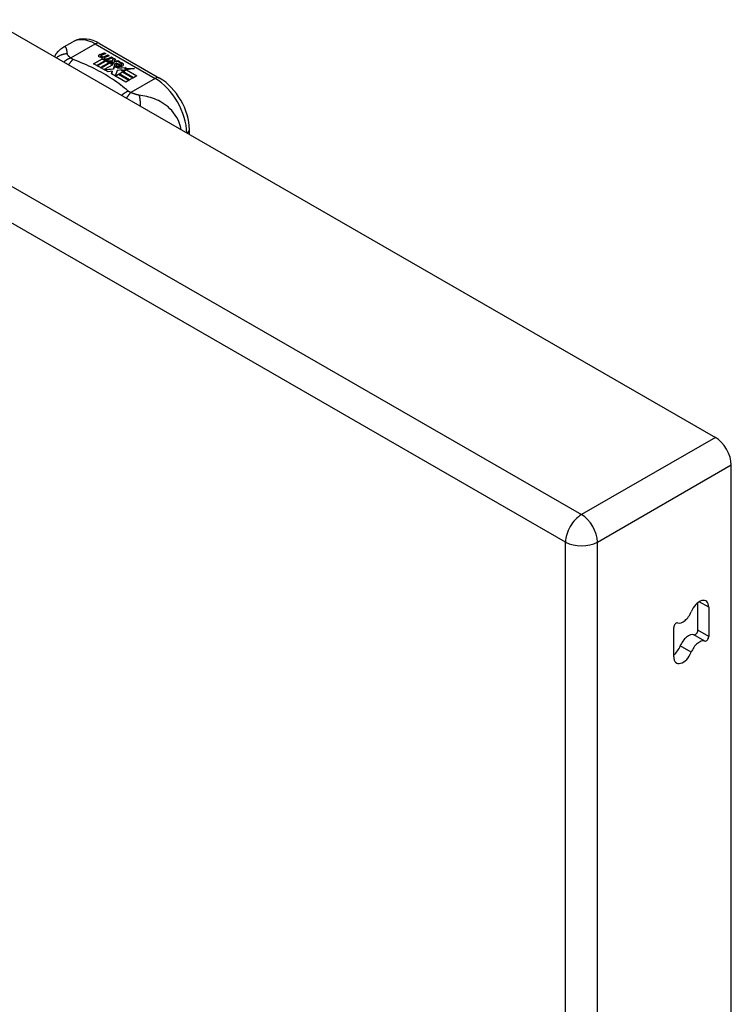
# Model space of a CAD drawing. Header units: inches. Extents: x 581 to 683, y 225 to 315.
# Tile 79 of 89: x 680.05 to 683.19, y 254.32 to 258.66. Entities that reach past the tile are written whole.
import ezdxf

# ---------------------------------------------------------------- set-up
doc = ezdxf.new("R2010")
doc.units = ezdxf.units.IN
doc.header["$MEASUREMENT"] = 0
doc.layers.add('Visible Edges(ANSI)', color=7, linetype='Continuous', lineweight=25)
doc.layers.add('Visible Tangent Edges(ANSI)', color=7, linetype='Continuous', lineweight=25)

msp = doc.modelspace()

# ---------------------------------------------------------------- linework, layer by layer
at = {"layer": 'Visible Edges(ANSI)'}
for p, q in [((632.4857, 285.9742), (683.1181, 256.817)), ((680.2457, 258.5376), (680.2858, 258.5607)), ((680.4037, 258.553), (680.6682, 258.4007)), ((680.405, 258.5045), (680.4243, 258.512)), ((680.4243, 258.5103), (680.405, 258.5028)), ((680.4082, 258.4977), (680.4082, 258.4961)), ((680.4305, 258.5084), (680.4114, 258.5007)), ((680.4168, 258.4949), (680.4168, 258.4933)), ((680.4168, 258.4933), (680.4168, 258.4917)), ((680.4243, 258.512), (680.4305, 258.5084)), ((680.4243, 258.512), (680.4243, 258.5103)), ((680.4289, 258.5077), (680.4243, 258.5103)), ((680.4464, 258.4993), (680.4272, 258.4916)), ((680.4277, 258.4978), (680.4402, 258.5029)), ((680.4402, 258.5012), (680.4277, 258.4962)), ((680.4277, 258.4978), (680.4277, 258.4962)), ((680.4624, 258.4901), (680.4321, 258.4779)), ((680.4402, 258.5029), (680.4464, 258.4993)), ((680.4402, 258.5029), (680.4402, 258.5012)), ((680.4447, 258.4986), (680.4402, 258.5012)), ((680.4437, 258.4886), (680.4561, 258.4937)), ((680.4561, 258.492), (680.4437, 258.487)), ((680.4561, 258.4937), (680.4624, 258.4901)), ((680.4561, 258.4937), (680.4561, 258.492)), ((680.4607, 258.4894), (680.4561, 258.492)), ((680.3774, 258.4639), (680.4148, 258.4855)), ((680.3914, 258.4559), (680.3774, 258.4639)), ((680.4148, 258.4839), (680.3788, 258.4631)), ((680.4295, 258.4778), (680.3914, 258.4559)), ((680.3933, 258.4547), (680.4315, 258.4767)), ((680.4073, 258.4467), (680.3933, 258.4547)), ((680.4315, 258.475), (680.3948, 258.4539)), ((680.4503, 258.4714), (680.4073, 258.4467)), ((680.4093, 258.4455), (680.4558, 258.4723)), ((680.4538, 258.4695), (680.4107, 258.4447)), ((680.4148, 258.4855), (680.4148, 258.4839)), ((680.4268, 258.4827), (680.4237, 258.4812)), ((680.4237, 258.4812), (680.4295, 258.4778)), ((680.4237, 258.4812), (680.4237, 258.4795)), ((680.4281, 258.477), (680.4237, 258.4795)), ((680.424, 258.4886), (680.424, 258.4869)), ((680.4616, 258.4593), (680.4241, 258.4377)), ((680.4267, 258.481), (680.4316, 258.4833)), ((680.4321, 258.4779), (680.4267, 258.481)), ((680.4316, 258.4817), (680.4283, 258.4801)), ((680.4316, 258.4833), (680.4303, 258.4841)), ((680.4315, 258.4767), (680.4419, 258.4707)), ((680.4315, 258.4767), (680.4315, 258.475)), ((680.4419, 258.469), (680.4315, 258.475)), ((680.4316, 258.4833), (680.4316, 258.4817)), ((680.4348, 258.4763), (680.4587, 258.4769)), ((680.4425, 258.4719), (680.4348, 258.4763)), ((680.4587, 258.4753), (680.4375, 258.4747)), ((680.4419, 258.4707), (680.4503, 258.4714)), ((680.4419, 258.4707), (680.4419, 258.469)), ((680.447, 258.4695), (680.4419, 258.469)), ((680.4574, 258.4732), (680.4425, 258.4719)), ((680.4558, 258.4723), (680.451, 258.4654)), ((680.451, 258.4654), (680.4616, 258.4593)), ((680.451, 258.4654), (680.451, 258.4638)), ((680.4602, 258.4585), (680.451, 258.4638)), ((680.4534, 258.4656), (680.4584, 258.4727)), ((680.4611, 258.4612), (680.4534, 258.4656)), ((680.4584, 258.471), (680.4543, 258.4651)), ((680.4584, 258.4727), (680.4574, 258.4732)), ((680.4584, 258.4727), (680.4584, 258.471)), ((680.4587, 258.4769), (680.4656, 258.4882)), ((680.4656, 258.4866), (680.4587, 258.4753)), ((680.4587, 258.4769), (680.4587, 258.4753)), ((680.4672, 258.4722), (680.4611, 258.4612)), ((680.4644, 258.4411), (680.4687, 258.4548)), ((680.4687, 258.4532), (680.4644, 258.4395)), ((680.4656, 258.4882), (680.4732, 258.4838)), ((680.4656, 258.4882), (680.4656, 258.4866)), ((680.4724, 258.4827), (680.4656, 258.4866)), ((680.4919, 258.4731), (680.4672, 258.4722)), ((680.4732, 258.4838), (680.4676, 258.4765)), ((680.4676, 258.4765), (680.4687, 258.4758)), ((680.4676, 258.4765), (680.4676, 258.4748)), ((680.4687, 258.4742), (680.4676, 258.4748)), ((680.4687, 258.4758), (680.4843, 258.4774)), ((680.4843, 258.4758), (680.4687, 258.4742)), ((680.4687, 258.4758), (680.4687, 258.4742)), ((680.4687, 258.4548), (680.4687, 258.4532)), ((680.4766, 258.458), (680.4766, 258.4563)), ((680.4802, 258.4669), (680.4802, 258.4653)), ((680.4802, 258.4669), (680.4974, 258.457)), ((680.4974, 258.4554), (680.4802, 258.4653)), ((680.4925, 258.455), (680.4812, 258.4615)), ((680.4843, 258.4774), (680.4919, 258.4731)), ((680.4843, 258.4774), (680.4843, 258.4758)), ((680.4892, 258.473), (680.4843, 258.4758)), ((680.4867, 258.4489), (680.4845, 258.4439)), ((680.4845, 258.4439), (680.5201, 258.4473)), ((680.4889, 258.4684), (680.4932, 258.4709)), ((680.4932, 258.4692), (680.4909, 258.4679)), ((680.4925, 258.455), (680.4925, 258.4533)), ((680.4932, 258.4709), (680.4932, 258.4692)), ((680.4974, 258.457), (680.4974, 258.4554)), ((680.5008, 258.4602), (680.5008, 258.4586)), ((680.5201, 258.4473), (680.5143, 258.4429)), ((680.4409, 258.4274), (680.4093, 258.4455)), ((680.4241, 258.4377), (680.4644, 258.4411)), ((680.4241, 258.4377), (680.4241, 258.437)), ((680.4644, 258.4395), (680.4255, 258.4362)), ((680.4597, 258.4307), (680.4409, 258.4274)), ((680.4557, 258.4188), (680.4597, 258.4307)), ((680.5188, 258.3825), (680.4557, 258.4188)), ((680.4597, 258.429), (680.4562, 258.4185)), ((680.4597, 258.4307), (680.4597, 258.429)), ((680.4644, 258.4411), (680.4644, 258.4395)), ((680.4805, 258.434), (680.4725, 258.4095)), ((680.4725, 258.4095), (680.4874, 258.418)), ((680.4725, 258.4095), (680.4725, 258.4091)), ((680.4874, 258.4164), (680.4737, 258.4085)), ((680.5029, 258.4363), (680.4805, 258.434)), ((680.5176, 258.4454), (680.4845, 258.4422)), ((680.4845, 258.4439), (680.4845, 258.4422)), ((680.4874, 258.418), (680.5339, 258.3912)), ((680.4874, 258.418), (680.4874, 258.4164)), ((680.5325, 258.3904), (680.4874, 258.4164)), ((680.4894, 258.4191), (680.5045, 258.4279)), ((680.5359, 258.3923), (680.4894, 258.4191)), ((680.5045, 258.4262), (680.4908, 258.4183)), ((680.5202, 258.4369), (680.4991, 258.4331)), ((680.4991, 258.4331), (680.5029, 258.4363)), ((680.5029, 258.4347), (680.5016, 258.4335)), ((680.5029, 258.4363), (680.5029, 258.4347)), ((680.5045, 258.4279), (680.551, 258.4011)), ((680.5045, 258.4279), (680.5045, 258.4262)), ((680.5496, 258.4002), (680.5045, 258.4262)), ((680.5066, 258.4291), (680.5202, 258.4369)), ((680.5532, 258.4023), (680.5066, 258.4291)), ((680.5202, 258.4353), (680.508, 258.4283)), ((680.5143, 258.4429), (680.5568, 258.4435)), ((680.5143, 258.4429), (680.5143, 258.4413)), ((680.5469, 258.4417), (680.5143, 258.4413)), ((680.5202, 258.4369), (680.5202, 258.4353)), ((680.5568, 258.4435), (680.5226, 258.4373)), ((680.5226, 258.4373), (680.5683, 258.411)), ((680.5226, 258.4373), (680.5226, 258.4357)), ((680.5669, 258.4102), (680.5226, 258.4357)), ((680.5683, 258.411), (680.5532, 258.4023)), ((680.5339, 258.3912), (680.5188, 258.3825)), ((680.551, 258.4011), (680.5359, 258.3923)), ((680.7992, 258.1523), (680.7992, 258.1737)), ((683.1881, 225.136), (683.1881, 256.6957)), ((683.0403, 255.967), (683.0403, 256.0886)), ((683.0884, 256.0691), (683.0884, 255.9393)), ((682.9342, 255.8499), (682.9342, 255.9797))]:
    msp.add_line(p, q, dxfattribs=at)
at = {"layer": 'Visible Edges(ANSI)', "flags": 128}
for points in [[(680.2043, 258.4949), (680.2121, 258.5075), (680.2218, 258.519), (680.2331, 258.5291), (680.2457, 258.5376)], [(680.4037, 258.553), (680.3897, 258.5603), (680.3753, 258.5661), (680.3605, 258.5703), (680.3454, 258.5728), (680.3301, 258.5733), (680.3148, 258.5715), (680.2999, 258.5673), (680.2858, 258.5607)], [(680.7992, 258.1737), (680.7986, 258.1898), (680.7966, 258.2062), (680.7935, 258.2226), (680.7891, 258.2391), (680.7837, 258.2555), (680.7772, 258.2717), (680.7698, 258.2877), (680.7613, 258.3032), (680.7521, 258.3183), (680.742, 258.3327), (680.7312, 258.3464), (680.7197, 258.3593), (680.7076, 258.3713), (680.6949, 258.3823), (680.6818, 258.3921), (680.6682, 258.4007)]]:
    msp.add_lwpolyline(points, dxfattribs=at)
at = {"layer": 'Visible Edges(ANSI)'}
for centre, major_axis, ratio, start_param, end_param in [((680.4048, 258.4985), (-0.007, 0), 0.575862, 5.820233, 7.062977), ((680.4048, 258.4968), (-0.007, 0), 0.575862, 5.820233, 6.078955), ((680.4158, 258.4953), (0.0192, 0), 0.575862, 2.164208, 2.67864), ((680.4158, 258.4937), (-0.0192, 0), 0.575862, 5.305801, 5.820233), ((680.4115, 258.5022), (-0.0164, 0), 0.575862, 0.779792, 1.90155), ((680.4122, 258.4977), (-0.004, 0), 0.575862, 5.90879, 7.175095), ((680.4122, 258.4961), (-0.004, 0), 0.575862, 0, 0.89191), ((680.4161, 258.4968), (-0.0082, 0), 0.575862, 5.323118, 5.90879), ((680.415, 258.4997), (0.0084, 0), 0.575862, 4.033503, 4.932446), ((680.415, 258.498), (-0.0084, 0), 0.575862, 0.89191, 1.767313), ((680.4202, 258.4894), (-0.00676, 0), 0.575862, 5.794367, 7.059467), ((680.4312, 258.486), (0.0192, 0), 0.575862, 2.419321, 2.652775), ((680.4312, 258.4844), (-0.0192, 0), 0.575862, 5.560914, 5.794367), ((680.4095, 258.5123), (0.031, 0), 0.575862, 4.949028, 5.337665), ((680.4095, 258.5107), (-0.031, 0), 0.575862, 1.80809, 2.196072), ((680.4319, 258.4877), (-0.0082, 0), 0.575862, 5.323254, 5.908937), ((680.4202, 258.4878), (-0.00676, 0), 0.575862, 5.794367, 6.071487), ((680.4264, 258.4919), (0.016, 0), 0.575862, 3.905964, 4.740051), ((680.4264, 258.4903), (-0.016, 0), 0.575862, 0.764371, 1.402544), ((680.4268, 258.4931), (-0.016, 0), 0.575862, 0.776281, 1.787416), ((680.428, 258.4886), (-0.004, 0), 0.575862, 5.908937, 7.173827), ((680.428, 258.4869), (-0.004, 0), 0.575862, 0, 0.890642), ((680.4308, 258.4905), (0.0084, 0), 0.575862, 4.032234, 4.932287), ((680.4308, 258.4889), (-0.0084, 0), 0.575862, 0.890642, 1.484281), ((680.4308, 258.4889), (-0.0084, 0), 0.575862, 1.514337, 1.790695), ((680.4259, 258.5032), (0.031, 0), 0.575862, 4.932287, 5.323254), ((680.4259, 258.5016), (-0.031, 0), 0.575862, 1.790695, 2.181662), ((680.4789, 258.4586), (-0.0101, 0), 0.575862, 5.913952, 6.982716), ((680.4874, 258.4615), (0.022, 0), 0.575862, 3.701478, 4.680599), ((680.4874, 258.4599), (-0.022, 0), 0.575862, 0.559885, 1.507168), ((680.4789, 258.457), (-0.0101, 0), 0.575862, 5.913952, 6.142632), ((680.487, 258.4568), (-0.0188, 0), 0.575862, 5.081623, 5.913952), ((680.487, 258.4552), (-0.0188, 0), 0.575862, 5.081623, 5.913952), ((680.4874, 258.4615), (-0.0199, 0), 0.575862, 0.617996, 1.556283), ((680.483, 258.458), (-0.00637, 0), 0.575862, 4.999578, 6.390788), ((680.4839, 258.458), (-0.0073, 0), 0.575862, 0.107602, 1.123637), ((680.483, 258.4563), (-0.00637, 0), 0.575862, 0, 0.107602), ((680.4839, 258.4564), (-0.0073, 0), 0.575862, 0.107602, 1.123637), ((680.4856, 258.4601), (0.0112, 0), 0.575862, 4.26523, 5.375571), ((680.4856, 258.4584), (0.0112, 0), 0.575862, 4.26523, 5.375571), ((680.4875, 258.4653), (-0.0265, 0), 0.575862, 1.556283, 2.296236), ((680.4811, 258.4575), (0.0205, 0), 0.575862, 0.343453, 1.17916), ((680.4744, 258.4502), (0.0405, 0), 0.575862, 0.638101, 1.087938), ((680.4744, 258.4486), (-0.0405, 0), 0.575862, 3.779694, 4.229531), ((680.4944, 258.4602), (0.0064, 0), 0.575862, 5.210263, 6.626638), ((680.4944, 258.4586), (0.0064, 0), 0.575862, 5.210263, 6.283185), ((680.4963, 258.4596), (0.0132, 0), 0.575862, 5.437829, 6.921287), ((680.4963, 258.4579), (0.0132, 0), 0.575862, 0.108138, 0.638101), ((683.1181, 256.7361), (-0.0494, 0.0858), 0.578093, 3.928925, 5.499721), ((683.0471, 256.0454), (0.0291, 0.0506), 0.578093, 5.495853, 8.113847), ((682.9755, 256.0519), (-0.0291, -0.0506), 0.578093, 0.150729, 1.830662), ((682.9448, 255.9858), (0.0075, 0.013), 0.578093, 0.150729, 2.354261), ((682.999, 255.8948), (0.0291, 0.0506), 0.578093, 0.150729, 1.830662), ((683.0297, 255.9609), (-0.0075, -0.013), 0.578093, 0.150729, 2.354261), ((683.0778, 255.9332), (-0.0075, -0.013), 0.578093, 0.150729, 2.354261), ((682.9274, 255.9014), (0.0291, 0.0506), 0.578093, 4.089929, 4.972255), ((683.0471, 255.8671), (0.0291, 0.0506), 0.578093, 0.150729, 1.830662), ((682.9755, 255.8737), (-0.0291, -0.0506), 0.578093, 5.495853, 8.113847)]:
    msp.add_ellipse(centre, major_axis=major_axis, ratio=ratio, start_param=start_param, end_param=end_param, dxfattribs=at)
at = {"layer": 'Visible Tangent Edges(ANSI)'}
for p, q in [((631.8953, 285.6342), (682.5276, 256.477)), ((682.4576, 256.3557), (631.8253, 285.513)), ((680.2765, 258.4892), (680.384, 258.5511)), ((680.384, 258.5511), (680.6485, 258.3988)), ((680.3986, 258.5003), (680.3986, 258.4986)), ((680.405, 258.5045), (680.405, 258.5028)), ((680.4097, 258.4959), (680.4097, 258.4943)), ((680.4143, 258.4912), (680.4143, 258.4896)), ((680.4255, 258.4868), (680.4255, 258.4852)), ((680.4326, 258.4858), (680.4326, 258.4842)), ((680.4437, 258.4886), (680.4437, 258.487)), ((680.4694, 258.4608), (680.4694, 258.4591)), ((680.4766, 258.4576), (680.4766, 258.4559)), ((680.4807, 258.4542), (680.4807, 258.4526)), ((680.5069, 258.4641), (680.5069, 258.4625)), ((680.6485, 258.3988), (680.541, 258.3369)), ((683.1181, 256.817), (682.5276, 256.477)), ((682.5976, 256.3557), (683.1881, 256.6957)), ((682.4576, 224.7003), (682.4576, 256.3557)), ((682.5976, 224.7003), (682.5976, 256.3557)), ((683.0884, 256.0691), (683.0469, 256.093)), ((683.0715, 255.9197), (683.0234, 255.9474)), ((683.0884, 255.9393), (683.0403, 255.967)), ((683.0113, 255.8704), (682.9632, 255.8981))]:
    msp.add_line(p, q, dxfattribs=at)
at = {"layer": 'Visible Tangent Edges(ANSI)', "flags": 128}
for points in [[(680.2616, 258.5075), (680.2613, 258.5099), (680.261, 258.5123), (680.2607, 258.5146), (680.2604, 258.5168), (680.2601, 258.519), (680.2597, 258.521), (680.2594, 258.523), (680.259, 258.5248), (680.2586, 258.5266), (680.2581, 258.5283), (680.2576, 258.5299), (680.2571, 258.5314), (680.2565, 258.5328), (680.2558, 258.5341), (680.2551, 258.5353), (680.2543, 258.5363), (680.2535, 258.5371), (680.2526, 258.5378), (680.2516, 258.5383), (680.2506, 258.5386), (680.2495, 258.5388), (680.2483, 258.5386), (680.247, 258.5383), (680.2457, 258.5376)], [(680.2616, 258.5075), (680.2595, 258.5074), (680.2574, 258.5073), (680.2553, 258.5071), (680.2532, 258.5069), (680.2511, 258.5066), (680.249, 258.5063), (680.2469, 258.5059), (680.2447, 258.5054), (680.2426, 258.5049), (680.2405, 258.5043), (680.2384, 258.5037), (680.2364, 258.5029), (680.2343, 258.5022), (680.2323, 258.5013), (680.2302, 258.5004), (680.2282, 258.4995), (680.2263, 258.4984), (680.2243, 258.4973), (680.2224, 258.4962), (680.2206, 258.495), (680.2187, 258.4937), (680.2169, 258.4924), (680.2152, 258.491), (680.2135, 258.4896)], [(680.2765, 258.4892), (680.2754, 258.4901), (680.2743, 258.491), (680.2732, 258.4919), (680.2722, 258.4927), (680.2712, 258.4936), (680.2702, 258.4945), (680.2693, 258.4954), (680.2685, 258.4962), (680.2676, 258.4971), (680.2669, 258.4979), (680.2661, 258.4987), (680.2654, 258.4996), (680.2648, 258.5004), (680.2643, 258.5011), (680.2639, 258.5017), (680.2635, 258.5024), (680.2631, 258.5031), (680.2628, 258.5037), (680.2625, 258.5044), (680.2622, 258.505), (680.262, 258.5056), (680.2618, 258.5063), (680.2617, 258.5069), (680.2616, 258.5075)], [(680.2765, 258.4892), (680.2752, 258.4887), (680.274, 258.4883), (680.2727, 258.4878), (680.2714, 258.4872), (680.2701, 258.4867), (680.2688, 258.4861), (680.2675, 258.4855), (680.2662, 258.4849), (680.2649, 258.4842), (680.2636, 258.4836), (680.2623, 258.4829), (680.261, 258.4821), (680.2597, 258.4814), (680.2584, 258.4806), (680.2571, 258.4797), (680.2558, 258.4789), (680.2545, 258.478), (680.2532, 258.4771), (680.2519, 258.4762), (680.2507, 258.4752), (680.2494, 258.4742), (680.2481, 258.4732), (680.2469, 258.4722), (680.2456, 258.4711)], [(680.2869, 258.4826), (680.2861, 258.482), (680.2852, 258.4812), (680.2844, 258.4805), (680.2836, 258.4797), (680.2827, 258.479), (680.2819, 258.4781), (680.2811, 258.4773), (680.2802, 258.4764), (680.2794, 258.4755), (680.2785, 258.4746), (680.2777, 258.4736), (680.2768, 258.4727), (680.276, 258.4717), (680.2751, 258.4706), (680.2743, 258.4696), (680.2734, 258.4685), (680.2726, 258.4674), (680.2718, 258.4662), (680.2709, 258.4651), (680.2701, 258.4639), (680.2693, 258.4627), (680.2684, 258.4615), (680.2676, 258.4602), (680.2668, 258.4589)], [(680.2869, 258.4826), (680.2864, 258.4828), (680.2859, 258.4831), (680.2854, 258.4833), (680.2849, 258.4835), (680.2844, 258.4837), (680.2839, 258.484), (680.2835, 258.4842), (680.283, 258.4844), (680.2826, 258.4847), (680.2821, 258.4849), (680.2817, 258.4852), (680.2813, 258.4855), (680.2808, 258.4857), (680.2804, 258.486), (680.28, 258.4863), (680.2796, 258.4866), (680.2792, 258.4869), (680.2788, 258.4872), (680.2784, 258.4875), (680.278, 258.4878), (680.2776, 258.4881), (680.2772, 258.4885), (680.2769, 258.4888), (680.2765, 258.4892)], [(680.5297, 258.3428), (680.5216, 258.3497), (680.5135, 258.3566), (680.5052, 258.3633), (680.4966, 258.37), (680.4879, 258.3766), (680.4789, 258.3831), (680.4698, 258.3895), (680.4604, 258.3959), (680.4509, 258.4021), (680.4412, 258.4082), (680.4313, 258.4142), (680.4211, 258.4201), (680.4109, 258.426), (680.4004, 258.4317), (680.3898, 258.4373), (680.379, 258.4428), (680.368, 258.4482), (680.3569, 258.4534), (680.3456, 258.4586), (680.3341, 258.4636), (680.3225, 258.4685), (680.3107, 258.4733), (680.2988, 258.478), (680.2869, 258.4826)], [(680.5297, 258.3428), (680.5285, 258.3423), (680.5273, 258.3418), (680.5261, 258.3413), (680.5249, 258.3408), (680.5237, 258.3402), (680.5225, 258.3396), (680.5213, 258.3389), (680.5201, 258.3383), (680.5189, 258.3376), (680.5177, 258.3369), (680.5164, 258.3362), (680.5152, 258.3354), (680.5139, 258.3346), (680.5127, 258.3338), (680.5115, 258.333), (680.5102, 258.3321), (680.509, 258.3313), (680.5078, 258.3303), (680.5065, 258.3294), (680.5053, 258.3285), (680.5041, 258.3275), (680.5028, 258.3265), (680.5016, 258.3254), (680.5004, 258.3244)], [(680.541, 258.3369), (680.5402, 258.3361), (680.5395, 258.3354), (680.5387, 258.3346), (680.538, 258.3337), (680.5372, 258.3329), (680.5364, 258.332), (680.5357, 258.3311), (680.5349, 258.3302), (680.5341, 258.3293), (680.5333, 258.3283), (680.5325, 258.3273), (680.5317, 258.3263), (680.5309, 258.3252), (680.5301, 258.3241), (680.5293, 258.323), (680.5285, 258.3219), (680.5277, 258.3207), (680.5269, 258.3195), (680.526, 258.3183), (680.5252, 258.3171), (680.5244, 258.3159), (680.5236, 258.3146), (680.5228, 258.3133), (680.522, 258.312)], [(680.541, 258.3369), (680.5404, 258.3371), (680.5398, 258.3373), (680.5392, 258.3375), (680.5387, 258.3377), (680.5381, 258.3379), (680.5376, 258.3382), (680.537, 258.3384), (680.5365, 258.3386), (680.536, 258.3389), (680.5355, 258.3391), (680.535, 258.3393), (680.5346, 258.3396), (680.5341, 258.3398), (680.5337, 258.3401), (680.5332, 258.3403), (680.5328, 258.3406), (680.5324, 258.3409), (680.532, 258.3411), (680.5316, 258.3414), (680.5312, 258.3417), (680.5308, 258.342), (680.5304, 258.3422), (680.53, 258.3425), (680.5297, 258.3428)], [(680.5777, 258.3255), (680.5763, 258.3257), (680.575, 258.3259), (680.5736, 258.3262), (680.5723, 258.3265), (680.5709, 258.3268), (680.5695, 258.3271), (680.5681, 258.3274), (680.5667, 258.3278), (680.5653, 258.3282), (680.5639, 258.3286), (680.5624, 258.329), (680.5608, 258.3295), (680.5591, 258.33), (680.5574, 258.3306), (680.5558, 258.3312), (680.5541, 258.3317), (680.5524, 258.3324), (680.5507, 258.333), (680.5491, 258.3336), (680.5474, 258.3342), (680.5458, 258.3349), (680.5442, 258.3355), (680.5426, 258.3362), (680.541, 258.3369)], [(680.7633, 258.173), (680.7604, 258.1872), (680.7561, 258.201), (680.7507, 258.214), (680.7444, 258.2262), (680.7374, 258.2375), (680.7299, 258.2478), (680.722, 258.2572), (680.7138, 258.2657), (680.7054, 258.2733), (680.6969, 258.2801), (680.6884, 258.2863), (680.6798, 258.2918), (680.6712, 258.2967), (680.6626, 258.3011), (680.6541, 258.305), (680.6455, 258.3085), (680.637, 258.3116), (680.6285, 258.3143), (680.6201, 258.3168), (680.6116, 258.319), (680.6032, 258.3209), (680.5947, 258.3226), (680.5861, 258.3242), (680.5777, 258.3255)], [(680.5777, 258.3255), (680.5781, 258.324), (680.5785, 258.3224), (680.5788, 258.3208), (680.5792, 258.3192), (680.5796, 258.3175), (680.5799, 258.3157), (680.5802, 258.3139), (680.5805, 258.3121), (680.5808, 258.3102), (680.5811, 258.3082), (680.5813, 258.3062), (680.5815, 258.3042), (680.5817, 258.3021), (680.5819, 258.3), (680.582, 258.2978), (680.5822, 258.2956), (680.5823, 258.2934), (680.5824, 258.2912), (680.5824, 258.2889), (680.5824, 258.2866), (680.5825, 258.2843), (680.5824, 258.2819), (680.5824, 258.2796), (680.5823, 258.2772)]]:
    msp.add_lwpolyline(points, dxfattribs=at)
at = {"layer": 'Visible Tangent Edges(ANSI)'}
for centre, major_axis, ratio, start_param, end_param in [((680.384, 258.3901), (-0.0982, 0.1706), 0.578093, 5.499721, 6.283185), ((680.384, 258.5189), (0.0196, 0.0341), 0.578093, 0, 0.783464), ((680.6485, 258.3666), (0.0196, 0.0341), 0.578093, 0, 0.783464), ((680.6485, 258.2378), (0.0982, -0.1706), 0.578093, 0.795218, 2.358128), ((680.7599, 258.1737), (0.0394, 0), 0.575862, 5.537379, 6.283185), ((682.5276, 256.396), (0.0494, 0.0858), 0.578093, 0.783464, 2.354261), ((682.5276, 256.396), (-0.0494, 0.0858), 0.578093, 3.928925, 5.499721), ((682.5276, 256.396), (-0.099, 0), 0.575862, 0.785398, 2.356194)]:
    msp.add_ellipse(centre, major_axis=major_axis, ratio=ratio, start_param=start_param, end_param=end_param, dxfattribs=at)

doc.saveas('drawing.dxf')
